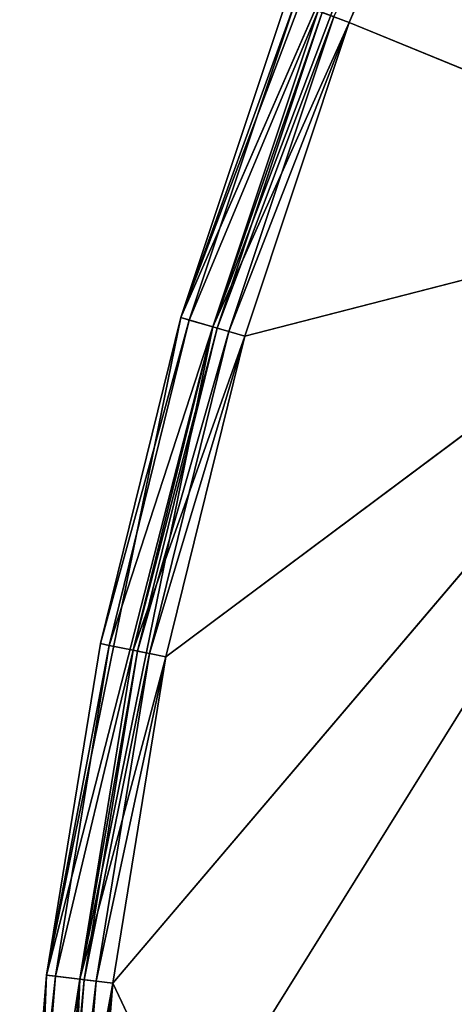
# Model space of a CAD drawing. Extents: x 0.2 to 45.2, y -45.2 to 0.
# Tile 12 of 106: x 12.8 to 13.8, y -21.6 to -19.2. Entities that reach past the tile are written whole.
import ezdxf

# ---------------------------------------------------------------- set-up
doc = ezdxf.new("R2010")
doc.units = 0
doc.header["$LTSCALE"] = 2.54
doc.layers.get('0').update_dxf_attribs({"color": 13, "linetype": 'CONTINUOUS'})

# ---------------------------------------------------------------- blocks, each defined once
blk = doc.blocks.new('CIRCOLO-LED-10813-10863_ST')
at = {"color": 0}
for p, q in [((12.8974, 100.9788, 21.5293), (12.7746, 100.9202, 22.3232)), ((12.8974, 100.9788, 21.5293), (12.7746, 100.9202, 22.3232)), ((12.9768, 101.0002, 21.5389), (12.8331, 100.9788, 22.3256)), ((12.9768, 101.0002, 21.5389), (12.8331, 100.9788, 22.3256)), ((12.8331, 100.9788, 22.3256), (12.8974, 100.9788, 21.5293)), ((12.8331, 100.9788, 22.3256), (12.8974, 100.9788, 21.5293)), ((12.8974, 100.9788, 21.5293), (12.8392, 100.9202, 21.5222)), ((12.8974, 100.9788, 21.5293), (12.8392, 100.9202, 21.5222)), ((13.0255, 100.9788, 20.7407), (12.8392, 100.9202, 21.5222)), ((13.0255, 100.9788, 20.7407), (12.8392, 100.9202, 21.5222)), ((12.9768, 101.0002, 21.5389), (12.8974, 100.9788, 21.5293)), ((12.9768, 101.0002, 21.5389), (12.8974, 100.9788, 21.5293)), ((13.1039, 101.0002, 20.7567), (12.8974, 100.9788, 21.5293)), ((13.1039, 101.0002, 20.7567), (12.8974, 100.9788, 21.5293)), ((12.8974, 100.9788, 21.5293), (13.0255, 100.9788, 20.7407)), ((12.8974, 100.9788, 21.5293), (13.0255, 100.9788, 20.7407)), ((12.9768, 101.0002, 21.5389), (12.913, 101.0002, 22.3288)), ((12.9768, 101.0002, 21.5389), (12.913, 101.0002, 22.3288)), ((13.0255, 100.9788, 20.7407), (12.9681, 100.9202, 20.729)), ((13.0255, 100.9788, 20.7407), (12.9681, 100.9202, 20.729)), ((13.2167, 100.9788, 19.9651), (12.9681, 100.9202, 20.729)), ((13.2167, 100.9788, 19.9651), (12.9681, 100.9202, 20.729)), ((13.1039, 101.0002, 20.7567), (12.9768, 101.0002, 21.5389)), ((12.9768, 101.0002, 21.5389), (14.5779, 101.0002, 19.6577)), ((12.9768, 101.0002, 21.5389), (14.5779, 101.0002, 19.6577)), ((12.9768, 101.0002, 21.5389), (14.5779, 101.0002, 24.9243)), ((12.9768, 101.0002, 21.5389), (14.5779, 101.0002, 24.9243)), ((13.1039, 101.0002, 20.7567), (12.9768, 101.0002, 21.5389)), ((13.1039, 101.0002, 20.7567), (13.0255, 100.9788, 20.7407)), ((13.1039, 101.0002, 20.7567), (13.0255, 100.9788, 20.7407)), ((13.2935, 101.0002, 19.9873), (13.0255, 100.9788, 20.7407)), ((13.2935, 101.0002, 19.9873), (13.0255, 100.9788, 20.7407)), ((13.0255, 100.9788, 20.7407), (13.2167, 100.9788, 19.9651)), ((13.0255, 100.9788, 20.7407), (13.2167, 100.9788, 19.9651)), ((13.2935, 101.0002, 19.9873), (13.1039, 101.0002, 20.7567)), ((13.1039, 101.0002, 20.7567), (14.5779, 101.0002, 19.6577)), ((13.1039, 101.0002, 20.7567), (14.5779, 101.0002, 19.6577)), ((13.2935, 101.0002, 19.9873), (13.1039, 101.0002, 20.7567)), ((13.2167, 100.9788, 19.9651), (13.1604, 100.9202, 19.9488)), ((13.2167, 100.9788, 19.9651), (13.1604, 100.9202, 19.9488)), ((13.4697, 100.9788, 19.2073), (13.1604, 100.9202, 19.9488)), ((13.4697, 100.9788, 19.2073), (13.1604, 100.9202, 19.9488)), ((13.2935, 101.0002, 19.9873), (13.2167, 100.9788, 19.9651)), ((13.2935, 101.0002, 19.9873), (13.2167, 100.9788, 19.9651)), ((13.5445, 101.0002, 19.2357), (13.2167, 100.9788, 19.9651)), ((13.5445, 101.0002, 19.2357), (13.2167, 100.9788, 19.9651)), ((13.2167, 100.9788, 19.9651), (13.4697, 100.9788, 19.2073)), ((13.2167, 100.9788, 19.9651), (13.4697, 100.9788, 19.2073)), ((14.5779, 101.0002, 19.6577), (13.2935, 101.0002, 19.9873)), ((13.5445, 101.0002, 19.2357), (13.2935, 101.0002, 19.9873)), ((14.5779, 101.0002, 19.6577), (13.2935, 101.0002, 19.9873)), ((13.5445, 101.0002, 19.2357), (13.2935, 101.0002, 19.9873)), ((13.5445, 101.0002, 19.2357), (13.4697, 100.9788, 19.2073)), ((13.5445, 101.0002, 19.2357), (13.4697, 100.9788, 19.2073)), ((13.8551, 101.0002, 18.5067), (13.5445, 101.0002, 19.2357)), ((13.5445, 101.0002, 19.2357), (14.5779, 101.0002, 19.6577)), ((13.5445, 101.0002, 19.2357), (14.5779, 101.0002, 19.6577)), ((13.8551, 101.0002, 18.5067), (13.5445, 101.0002, 19.2357)), ((12.8392, 100.9202, 21.5222), (12.7531, 100.8402, 22.3223)), ((12.8392, 100.9202, 21.5222), (12.7531, 100.8402, 22.3223)), ((12.7746, 100.9202, 22.3232), (12.8392, 100.9202, 21.5222)), ((12.7746, 100.9202, 22.3232), (12.8392, 100.9202, 21.5222)), ((12.8392, 100.9202, 21.5222), (12.8179, 100.8402, 21.5196)), ((12.8392, 100.9202, 21.5222), (12.8179, 100.8402, 21.5196)), ((12.9681, 100.9202, 20.729), (12.8179, 100.8402, 21.5196)), ((12.9681, 100.9202, 20.729), (12.8179, 100.8402, 21.5196)), ((12.8392, 100.9202, 21.5222), (12.9681, 100.9202, 20.729)), ((12.8392, 100.9202, 21.5222), (12.9681, 100.9202, 20.729)), ((12.8438, 100.8802, 22.326), (12.9371, 100.9095, 21.5341)), ((12.8438, 100.8802, 22.326), (12.9371, 100.9095, 21.5341)), ((12.873, 100.9095, 22.3272), (12.9768, 100.9202, 21.5389)), ((12.873, 100.9095, 22.3272), (12.9768, 100.9202, 21.5389)), ((12.9371, 100.9095, 21.5341), (12.873, 100.9095, 22.3272)), ((12.9371, 100.9095, 21.5341), (12.873, 100.9095, 22.3272)), ((12.908, 100.8802, 21.5306), (12.9371, 100.9095, 21.5341)), ((12.908, 100.8802, 21.5306), (12.9371, 100.9095, 21.5341)), ((12.908, 100.8802, 21.5306), (13.0647, 100.9095, 20.7487)), ((12.908, 100.8802, 21.5306), (13.0647, 100.9095, 20.7487)), ((12.913, 100.9202, 22.3288), (14.5779, 100.9202, 19.6577)), ((12.913, 100.9202, 22.3288), (14.5779, 100.9202, 19.6577)), ((12.913, 100.9202, 22.3288), (12.9768, 100.9202, 21.5389)), ((12.913, 100.9202, 22.3288), (12.9768, 100.9202, 21.5389)), ((12.9371, 100.9095, 21.5341), (12.9768, 100.9202, 21.5389)), ((12.9371, 100.9095, 21.5341), (12.9768, 100.9202, 21.5389)), ((12.9371, 100.9095, 21.5341), (13.1039, 100.9202, 20.7567)), ((12.9371, 100.9095, 21.5341), (13.1039, 100.9202, 20.7567)), ((13.0647, 100.9095, 20.7487), (12.9371, 100.9095, 21.5341)), ((13.0647, 100.9095, 20.7487), (12.9371, 100.9095, 21.5341)), ((12.9681, 100.9202, 20.729), (12.9471, 100.8402, 20.7247)), ((12.9681, 100.9202, 20.729), (12.9471, 100.8402, 20.7247)), ((13.1604, 100.9202, 19.9488), (12.9471, 100.8402, 20.7247)), ((13.1604, 100.9202, 19.9488), (12.9471, 100.8402, 20.7247)), ((12.9681, 100.9202, 20.729), (13.1604, 100.9202, 19.9488)), ((12.9681, 100.9202, 20.729), (13.1604, 100.9202, 19.9488)), ((12.9768, 100.9202, 21.5389), (13.1039, 100.9202, 20.7567)), ((14.5779, 100.9202, 19.6577), (12.9768, 100.9202, 21.5389)), ((14.5779, 100.9202, 19.6577), (12.9768, 100.9202, 21.5389)), ((12.9768, 100.9202, 21.5389), (13.1039, 100.9202, 20.7567)), ((13.036, 100.8802, 20.7429), (13.0647, 100.9095, 20.7487)), ((13.036, 100.8802, 20.7429), (13.0647, 100.9095, 20.7487)), ((13.036, 100.8802, 20.7429), (13.2551, 100.9095, 19.9762)), ((13.036, 100.8802, 20.7429), (13.2551, 100.9095, 19.9762)), ((13.0647, 100.9095, 20.7487), (13.1039, 100.9202, 20.7567)), ((13.0647, 100.9095, 20.7487), (13.1039, 100.9202, 20.7567)), ((13.0647, 100.9095, 20.7487), (13.2935, 100.9202, 19.9873)), ((13.0647, 100.9095, 20.7487), (13.2935, 100.9202, 19.9873)), ((13.2551, 100.9095, 19.9762), (13.0647, 100.9095, 20.7487)), ((13.2551, 100.9095, 19.9762), (13.0647, 100.9095, 20.7487)), ((13.1039, 100.9202, 20.7567), (14.5779, 100.9202, 19.6577)), ((13.1039, 100.9202, 20.7567), (14.5779, 100.9202, 19.6577)), ((13.1039, 100.9202, 20.7567), (13.2935, 100.9202, 19.9873)), ((13.1039, 100.9202, 20.7567), (13.2935, 100.9202, 19.9873)), ((13.1604, 100.9202, 19.9488), (13.1398, 100.8402, 19.9428)), ((13.1604, 100.9202, 19.9488), (13.1398, 100.8402, 19.9428)), ((13.4149, 100.9202, 19.1866), (13.1398, 100.8402, 19.9428)), ((13.4149, 100.9202, 19.1866), (13.1398, 100.8402, 19.9428)), ((13.1604, 100.9202, 19.9488), (13.4149, 100.9202, 19.1866)), ((13.1604, 100.9202, 19.9488), (13.4149, 100.9202, 19.1866)), ((13.227, 100.8802, 19.9681), (13.2551, 100.9095, 19.9762)), ((13.227, 100.8802, 19.9681), (13.2551, 100.9095, 19.9762)), ((13.227, 100.8802, 19.9681), (13.5071, 100.9095, 19.2215)), ((13.227, 100.8802, 19.9681), (13.5071, 100.9095, 19.2215)), ((13.2551, 100.9095, 19.9762), (13.2935, 100.9202, 19.9873)), ((13.2551, 100.9095, 19.9762), (13.2935, 100.9202, 19.9873)), ((13.2551, 100.9095, 19.9762), (13.5445, 100.9202, 19.2357)), ((13.2551, 100.9095, 19.9762), (13.5445, 100.9202, 19.2357)), ((13.5071, 100.9095, 19.2215), (13.2551, 100.9095, 19.9762)), ((13.5071, 100.9095, 19.2215), (13.2551, 100.9095, 19.9762)), ((13.2935, 100.9202, 19.9873), (14.5779, 100.9202, 19.6577)), ((13.2935, 100.9202, 19.9873), (14.5779, 100.9202, 19.6577)), ((13.2935, 100.9202, 19.9873), (13.5445, 100.9202, 19.2357)), ((13.2935, 100.9202, 19.9873), (13.5445, 100.9202, 19.2357)), ((13.5071, 100.9095, 19.2215), (13.5445, 100.9202, 19.2357)), ((13.5071, 100.9095, 19.2215), (13.5445, 100.9202, 19.2357)), ((14.5779, 100.9202, 19.6577), (13.5445, 100.9202, 19.2357)), ((13.5445, 100.9202, 19.2357), (13.8551, 100.9202, 18.5067)), ((14.5779, 100.9202, 19.6577), (13.5445, 100.9202, 19.2357)), ((13.5445, 100.9202, 19.2357), (13.8551, 100.9202, 18.5067)), ((12.8331, 100.8402, 22.3256), (12.908, 100.8802, 21.5306)), ((12.8331, 100.8402, 22.3256), (12.908, 100.8802, 21.5306)), ((12.908, 100.8802, 21.5306), (12.8438, 100.8802, 22.326)), ((12.908, 100.8802, 21.5306), (12.8438, 100.8802, 22.326)), ((12.8974, 100.8402, 21.5293), (12.908, 100.8802, 21.5306)), ((12.8974, 100.8402, 21.5293), (12.908, 100.8802, 21.5306)), ((12.8974, 100.8402, 21.5293), (13.036, 100.8802, 20.7429)), ((12.8974, 100.8402, 21.5293), (13.036, 100.8802, 20.7429)), ((13.036, 100.8802, 20.7429), (12.908, 100.8802, 21.5306)), ((13.036, 100.8802, 20.7429), (12.908, 100.8802, 21.5306)), ((13.0255, 100.8402, 20.7407), (13.036, 100.8802, 20.7429)), ((13.0255, 100.8402, 20.7407), (13.036, 100.8802, 20.7429)), ((13.0255, 100.8402, 20.7407), (13.227, 100.8802, 19.9681)), ((13.0255, 100.8402, 20.7407), (13.227, 100.8802, 19.9681)), ((13.227, 100.8802, 19.9681), (13.036, 100.8802, 20.7429)), ((13.227, 100.8802, 19.9681), (13.036, 100.8802, 20.7429)), ((13.2167, 100.8402, 19.9651), (13.227, 100.8802, 19.9681)), ((13.2167, 100.8402, 19.9651), (13.227, 100.8802, 19.9681)), ((13.2167, 100.8402, 19.9651), (13.4797, 100.8802, 19.2111)), ((13.2167, 100.8402, 19.9651), (13.4797, 100.8802, 19.2111)), ((13.4797, 100.8802, 19.2111), (13.227, 100.8802, 19.9681)), ((13.4797, 100.8802, 19.2111), (13.227, 100.8802, 19.9681)), ((12.7531, 100.8402, 22.3223), (12.8179, 98.3002, 21.5196)), ((12.7531, 100.8402, 22.3223), (12.8179, 98.3002, 21.5196)), ((12.7531, 100.8402, 22.3223), (12.8179, 100.8402, 21.5196)), ((12.7531, 100.8402, 22.3223), (12.8179, 100.8402, 21.5196)), ((12.8179, 98.3002, 21.5196), (12.9471, 100.8402, 20.7247)), ((12.8179, 100.8402, 21.5196), (12.8179, 98.3002, 21.5196)), ((12.8179, 100.8402, 21.5196), (12.8179, 98.3002, 21.5196)), ((12.8179, 100.8402, 21.5196), (12.9471, 100.8402, 20.7247)), ((12.8179, 98.3002, 21.5196), (12.9471, 100.8402, 20.7247)), ((12.8179, 100.8402, 21.5196), (12.9471, 100.8402, 20.7247)), ((12.8974, 98.3002, 21.5293), (12.8331, 100.8402, 22.3256)), ((12.8974, 100.8402, 21.5293), (12.8331, 100.8402, 22.3256)), ((12.8974, 98.3002, 21.5293), (12.8331, 100.8402, 22.3256)), ((12.8974, 100.8402, 21.5293), (12.8331, 100.8402, 22.3256)), ((13.0255, 100.8402, 20.7407), (12.8974, 98.3002, 21.5293)), ((13.0255, 100.8402, 20.7407), (12.8974, 98.3002, 21.5293)), ((13.0255, 100.8402, 20.7407), (12.8974, 100.8402, 21.5293)), ((12.8974, 100.8402, 21.5293), (12.8974, 98.3002, 21.5293)), ((12.8974, 100.8402, 21.5293), (12.8974, 98.3002, 21.5293)), ((13.0255, 100.8402, 20.7407), (12.8974, 100.8402, 21.5293)), ((12.9471, 100.8402, 20.7247), (13.1398, 98.3002, 19.9428)), ((12.9471, 100.8402, 20.7247), (13.1398, 98.3002, 19.9428)), ((12.9471, 100.8402, 20.7247), (13.1398, 100.8402, 19.9428)), ((12.9471, 100.8402, 20.7247), (13.1398, 100.8402, 19.9428)), ((13.2167, 98.3002, 19.9651), (13.0255, 100.8402, 20.7407)), ((13.2167, 100.8402, 19.9651), (13.0255, 100.8402, 20.7407)), ((13.2167, 98.3002, 19.9651), (13.0255, 100.8402, 20.7407)), ((13.2167, 100.8402, 19.9651), (13.0255, 100.8402, 20.7407)), ((13.1398, 98.3002, 19.9428), (13.3949, 100.8402, 19.179)), ((13.1398, 100.8402, 19.9428), (13.1398, 98.3002, 19.9428)), ((13.1398, 100.8402, 19.9428), (13.1398, 98.3002, 19.9428)), ((13.1398, 100.8402, 19.9428), (13.3949, 100.8402, 19.179)), ((13.1398, 98.3002, 19.9428), (13.3949, 100.8402, 19.179)), ((13.1398, 100.8402, 19.9428), (13.3949, 100.8402, 19.179)), ((13.4697, 100.8402, 19.2073), (13.2167, 98.3002, 19.9651)), ((13.4697, 100.8402, 19.2073), (13.2167, 98.3002, 19.9651)), ((13.4697, 100.8402, 19.2073), (13.2167, 100.8402, 19.9651)), ((13.2167, 100.8402, 19.9651), (13.2167, 98.3002, 19.9651)), ((13.2167, 100.8402, 19.9651), (13.2167, 98.3002, 19.9651)), ((13.4697, 100.8402, 19.2073), (13.2167, 100.8402, 19.9651)), ((12.7531, 98.3002, 23.1277), (12.8974, 98.3002, 21.5293)), ((12.7531, 98.3002, 23.1277), (12.8974, 98.3002, 21.5293)), ((12.7531, 98.3002, 23.1277), (12.8179, 98.3002, 21.5196)), ((12.7531, 98.3002, 23.1277), (12.8179, 98.3002, 21.5196)), ((12.8179, 98.3002, 21.5196), (12.8974, 98.3002, 21.5293)), ((12.8179, 98.3002, 21.5196), (12.8974, 98.3002, 21.5293)), ((12.8179, 98.3002, 21.5196), (13.2167, 98.3002, 19.9651)), ((12.8179, 98.3002, 21.5196), (13.2167, 98.3002, 19.9651)), ((12.8179, 98.3002, 21.5196), (13.1398, 98.3002, 19.9428)), ((12.8179, 98.3002, 21.5196), (13.1398, 98.3002, 19.9428)), ((12.8974, 98.3002, 21.5293), (12.8331, 98.3002, 23.1244)), ((12.8974, 98.3002, 21.5293), (12.8331, 98.3002, 23.1244)), ((13.2167, 98.3002, 19.9651), (12.8974, 98.3002, 21.5293)), ((13.2167, 98.3002, 19.9651), (12.8974, 98.3002, 21.5293)), ((13.1398, 98.3002, 19.9428), (13.2167, 98.3002, 19.9651)), ((13.1398, 98.3002, 19.9428), (13.2167, 98.3002, 19.9651)), ((13.1398, 98.3002, 19.9428), (13.7828, 98.3002, 18.4724)), ((13.1398, 98.3002, 19.9428), (13.7828, 98.3002, 18.4724)), ((13.1398, 98.3002, 19.9428), (13.7105, 98.3002, 18.4381)), ((13.1398, 98.3002, 19.9428), (13.7105, 98.3002, 18.4381)), ((13.7828, 98.3002, 18.4724), (13.2167, 98.3002, 19.9651)), ((13.7828, 98.3002, 18.4724), (13.2167, 98.3002, 19.9651))]:
    blk.add_line(p, q, dxfattribs=at)
mesh = blk.add_polyface(dxfattribs=at)
corners = [(12.8331, 100.9788, 22.3256), (12.8974, 100.9788, 21.5293), (12.7746, 100.9202, 22.3232)]
mesh.append_faces([[corners[k] for k in face] for face in [(0, 1, 2)]], dxfattribs={"color": 0})
mesh = blk.add_polyface(dxfattribs=at)
corners = [(12.7746, 100.9202, 22.3232), (12.8974, 100.9788, 21.5293), (12.8392, 100.9202, 21.5222)]
mesh.append_faces([[corners[k] for k in face] for face in [(0, 1, 2)]], dxfattribs={"color": 0})
mesh = blk.add_polyface(dxfattribs=at)
corners = [(12.913, 101.0002, 22.3288), (12.9768, 101.0002, 21.5389), (12.8331, 100.9788, 22.3256)]
mesh.append_faces([[corners[k] for k in face] for face in [(0, 1, 2)]], dxfattribs={"color": 0})
mesh = blk.add_polyface(dxfattribs=at)
corners = [(12.8331, 100.9788, 22.3256), (12.9768, 101.0002, 21.5389), (12.8974, 100.9788, 21.5293)]
mesh.append_faces([[corners[k] for k in face] for face in [(0, 1, 2)]], dxfattribs={"color": 0})
mesh = blk.add_polyface(dxfattribs=at)
corners = [(12.8974, 100.9788, 21.5293), (13.0255, 100.9788, 20.7407), (12.8392, 100.9202, 21.5222)]
mesh.append_faces([[corners[k] for k in face] for face in [(0, 1, 2)]], dxfattribs={"color": 0})
mesh = blk.add_polyface(dxfattribs=at)
corners = [(12.8392, 100.9202, 21.5222), (13.0255, 100.9788, 20.7407), (12.9681, 100.9202, 20.729)]
mesh.append_faces([[corners[k] for k in face] for face in [(0, 1, 2)]], dxfattribs={"color": 0})
mesh = blk.add_polyface(dxfattribs=at)
corners = [(12.9768, 101.0002, 21.5389), (13.1039, 101.0002, 20.7567), (12.8974, 100.9788, 21.5293)]
mesh.append_faces([[corners[k] for k in face] for face in [(0, 1, 2)]], dxfattribs={"color": 0})
mesh = blk.add_polyface(dxfattribs=at)
corners = [(12.8974, 100.9788, 21.5293), (13.1039, 101.0002, 20.7567), (13.0255, 100.9788, 20.7407)]
mesh.append_faces([[corners[k] for k in face] for face in [(0, 1, 2)]], dxfattribs={"color": 0})
mesh = blk.add_polyface(dxfattribs=at)
corners = [(14.5779, 101.0002, 24.9243), (12.9768, 101.0002, 21.5389), (12.913, 101.0002, 22.3288)]
mesh.append_faces([[corners[k] for k in face] for face in [(0, 1, 2)]], dxfattribs={"color": 0})
mesh = blk.add_polyface(dxfattribs=at)
corners = [(13.0255, 100.9788, 20.7407), (13.2167, 100.9788, 19.9651), (12.9681, 100.9202, 20.729)]
mesh.append_faces([[corners[k] for k in face] for face in [(0, 1, 2)]], dxfattribs={"color": 0})
mesh = blk.add_polyface(dxfattribs=at)
corners = [(12.9681, 100.9202, 20.729), (13.2167, 100.9788, 19.9651), (13.1604, 100.9202, 19.9488)]
mesh.append_faces([[corners[k] for k in face] for face in [(0, 1, 2)]], dxfattribs={"color": 0})
mesh = blk.add_polyface(dxfattribs=at)
corners = [(12.9768, 101.0002, 21.5389), (14.5779, 101.0002, 19.6577), (13.1039, 101.0002, 20.7567)]
mesh.append_faces([[corners[k] for k in face] for face in [(0, 1, 2)]], dxfattribs={"color": 0})
mesh = blk.add_polyface(dxfattribs=at)
corners = [(14.5779, 101.0002, 24.9243), (14.5779, 101.0002, 19.6577), (12.9768, 101.0002, 21.5389)]
mesh.append_faces([[corners[k] for k in face] for face in [(0, 1, 2)]], dxfattribs={"color": 0})
mesh = blk.add_polyface(dxfattribs=at)
corners = [(13.1039, 101.0002, 20.7567), (13.2935, 101.0002, 19.9873), (13.0255, 100.9788, 20.7407)]
mesh.append_faces([[corners[k] for k in face] for face in [(0, 1, 2)]], dxfattribs={"color": 0})
mesh = blk.add_polyface(dxfattribs=at)
corners = [(13.0255, 100.9788, 20.7407), (13.2935, 101.0002, 19.9873), (13.2167, 100.9788, 19.9651)]
mesh.append_faces([[corners[k] for k in face] for face in [(0, 1, 2)]], dxfattribs={"color": 0})
mesh = blk.add_polyface(dxfattribs=at)
corners = [(13.1039, 101.0002, 20.7567), (14.5779, 101.0002, 19.6577), (13.2935, 101.0002, 19.9873)]
mesh.append_faces([[corners[k] for k in face] for face in [(0, 1, 2)]], dxfattribs={"color": 0})
mesh = blk.add_polyface(dxfattribs=at)
corners = [(13.2167, 100.9788, 19.9651), (13.4697, 100.9788, 19.2073), (13.1604, 100.9202, 19.9488)]
mesh.append_faces([[corners[k] for k in face] for face in [(0, 1, 2)]], dxfattribs={"color": 0})
mesh = blk.add_polyface(dxfattribs=at)
corners = [(13.1604, 100.9202, 19.9488), (13.4697, 100.9788, 19.2073), (13.4149, 100.9202, 19.1866)]
mesh.append_faces([[corners[k] for k in face] for face in [(0, 1, 2)]], dxfattribs={"color": 0})
mesh = blk.add_polyface(dxfattribs=at)
corners = [(13.2935, 101.0002, 19.9873), (13.5445, 101.0002, 19.2357), (13.2167, 100.9788, 19.9651)]
mesh.append_faces([[corners[k] for k in face] for face in [(0, 1, 2)]], dxfattribs={"color": 0})
mesh = blk.add_polyface(dxfattribs=at)
corners = [(13.2167, 100.9788, 19.9651), (13.5445, 101.0002, 19.2357), (13.4697, 100.9788, 19.2073)]
mesh.append_faces([[corners[k] for k in face] for face in [(0, 1, 2)]], dxfattribs={"color": 0})
mesh = blk.add_polyface(dxfattribs=at)
corners = [(13.2935, 101.0002, 19.9873), (14.5779, 101.0002, 19.6577), (13.5445, 101.0002, 19.2357)]
mesh.append_faces([[corners[k] for k in face] for face in [(0, 1, 2)]], dxfattribs={"color": 0})
mesh = blk.add_polyface(dxfattribs=at)
corners = [(13.5445, 101.0002, 19.2357), (13.8551, 101.0002, 18.5067), (13.4697, 100.9788, 19.2073)]
mesh.append_faces([[corners[k] for k in face] for face in [(0, 1, 2)]], dxfattribs={"color": 0})
mesh = blk.add_polyface(dxfattribs=at)
corners = [(14.5779, 101.0002, 19.6577), (13.8551, 101.0002, 18.5067), (13.5445, 101.0002, 19.2357)]
mesh.append_faces([[corners[k] for k in face] for face in [(0, 1, 2)]], dxfattribs={"color": 0})
mesh = blk.add_polyface(dxfattribs=at)
corners = [(12.8392, 100.9202, 21.5222), (12.7531, 100.8402, 22.3223), (12.7746, 100.9202, 22.3232)]
mesh.append_faces([[corners[k] for k in face] for face in [(0, 1, 2)]], dxfattribs={"color": 0})
mesh = blk.add_polyface(dxfattribs=at)
corners = [(12.8392, 100.9202, 21.5222), (12.8179, 100.8402, 21.5196), (12.7531, 100.8402, 22.3223)]
mesh.append_faces([[corners[k] for k in face] for face in [(0, 1, 2)]], dxfattribs={"color": 0})
mesh = blk.add_polyface(dxfattribs=at)
corners = [(12.9681, 100.9202, 20.729), (12.8179, 100.8402, 21.5196), (12.8392, 100.9202, 21.5222)]
mesh.append_faces([[corners[k] for k in face] for face in [(0, 1, 2)]], dxfattribs={"color": 0})
mesh = blk.add_polyface(dxfattribs=at)
corners = [(12.9681, 100.9202, 20.729), (12.9471, 100.8402, 20.7247), (12.8179, 100.8402, 21.5196)]
mesh.append_faces([[corners[k] for k in face] for face in [(0, 1, 2)]], dxfattribs={"color": 0})
mesh = blk.add_polyface(dxfattribs=at)
corners = [(12.873, 100.9095, 22.3272), (12.8438, 100.8802, 22.326), (12.9371, 100.9095, 21.5341)]
mesh.append_faces([[corners[k] for k in face] for face in [(0, 1, 2)]], dxfattribs={"color": 0})
mesh = blk.add_polyface(dxfattribs=at)
corners = [(12.8438, 100.8802, 22.326), (12.908, 100.8802, 21.5306), (12.9371, 100.9095, 21.5341)]
mesh.append_faces([[corners[k] for k in face] for face in [(0, 1, 2)]], dxfattribs={"color": 0})
mesh = blk.add_polyface(dxfattribs=at)
corners = [(12.913, 100.9202, 22.3288), (12.873, 100.9095, 22.3272), (12.9768, 100.9202, 21.5389)]
mesh.append_faces([[corners[k] for k in face] for face in [(0, 1, 2)]], dxfattribs={"color": 0})
mesh = blk.add_polyface(dxfattribs=at)
corners = [(12.873, 100.9095, 22.3272), (12.9371, 100.9095, 21.5341), (12.9768, 100.9202, 21.5389)]
mesh.append_faces([[corners[k] for k in face] for face in [(0, 1, 2)]], dxfattribs={"color": 0})
mesh = blk.add_polyface(dxfattribs=at)
corners = [(12.9371, 100.9095, 21.5341), (12.908, 100.8802, 21.5306), (13.0647, 100.9095, 20.7487)]
mesh.append_faces([[corners[k] for k in face] for face in [(0, 1, 2)]], dxfattribs={"color": 0})
mesh = blk.add_polyface(dxfattribs=at)
corners = [(12.908, 100.8802, 21.5306), (13.036, 100.8802, 20.7429), (13.0647, 100.9095, 20.7487)]
mesh.append_faces([[corners[k] for k in face] for face in [(0, 1, 2)]], dxfattribs={"color": 0})
mesh = blk.add_polyface(dxfattribs=at)
corners = [(14.5779, 100.9202, 24.9243), (12.913, 100.9202, 22.3288), (14.5779, 100.9202, 19.6577)]
mesh.append_faces([[corners[k] for k in face] for face in [(0, 1, 2)]], dxfattribs={"color": 0})
mesh = blk.add_polyface(dxfattribs=at)
corners = [(12.913, 100.9202, 22.3288), (12.9768, 100.9202, 21.5389), (14.5779, 100.9202, 19.6577)]
mesh.append_faces([[corners[k] for k in face] for face in [(0, 1, 2)]], dxfattribs={"color": 0})
mesh = blk.add_polyface(dxfattribs=at)
corners = [(12.9768, 100.9202, 21.5389), (12.9371, 100.9095, 21.5341), (13.1039, 100.9202, 20.7567)]
mesh.append_faces([[corners[k] for k in face] for face in [(0, 1, 2)]], dxfattribs={"color": 0})
mesh = blk.add_polyface(dxfattribs=at)
corners = [(12.9371, 100.9095, 21.5341), (13.0647, 100.9095, 20.7487), (13.1039, 100.9202, 20.7567)]
mesh.append_faces([[corners[k] for k in face] for face in [(0, 1, 2)]], dxfattribs={"color": 0})
mesh = blk.add_polyface(dxfattribs=at)
corners = [(13.1604, 100.9202, 19.9488), (12.9471, 100.8402, 20.7247), (12.9681, 100.9202, 20.729)]
mesh.append_faces([[corners[k] for k in face] for face in [(0, 1, 2)]], dxfattribs={"color": 0})
mesh = blk.add_polyface(dxfattribs=at)
corners = [(13.1604, 100.9202, 19.9488), (13.1398, 100.8402, 19.9428), (12.9471, 100.8402, 20.7247)]
mesh.append_faces([[corners[k] for k in face] for face in [(0, 1, 2)]], dxfattribs={"color": 0})
mesh = blk.add_polyface(dxfattribs=at)
corners = [(12.9768, 100.9202, 21.5389), (13.1039, 100.9202, 20.7567), (14.5779, 100.9202, 19.6577)]
mesh.append_faces([[corners[k] for k in face] for face in [(0, 1, 2)]], dxfattribs={"color": 0})
mesh = blk.add_polyface(dxfattribs=at)
corners = [(13.0647, 100.9095, 20.7487), (13.036, 100.8802, 20.7429), (13.2551, 100.9095, 19.9762)]
mesh.append_faces([[corners[k] for k in face] for face in [(0, 1, 2)]], dxfattribs={"color": 0})
mesh = blk.add_polyface(dxfattribs=at)
corners = [(13.036, 100.8802, 20.7429), (13.227, 100.8802, 19.9681), (13.2551, 100.9095, 19.9762)]
mesh.append_faces([[corners[k] for k in face] for face in [(0, 1, 2)]], dxfattribs={"color": 0})
mesh = blk.add_polyface(dxfattribs=at)
corners = [(13.1039, 100.9202, 20.7567), (13.0647, 100.9095, 20.7487), (13.2935, 100.9202, 19.9873)]
mesh.append_faces([[corners[k] for k in face] for face in [(0, 1, 2)]], dxfattribs={"color": 0})
mesh = blk.add_polyface(dxfattribs=at)
corners = [(13.0647, 100.9095, 20.7487), (13.2551, 100.9095, 19.9762), (13.2935, 100.9202, 19.9873)]
mesh.append_faces([[corners[k] for k in face] for face in [(0, 1, 2)]], dxfattribs={"color": 0})
mesh = blk.add_polyface(dxfattribs=at)
corners = [(13.1039, 100.9202, 20.7567), (13.2935, 100.9202, 19.9873), (14.5779, 100.9202, 19.6577)]
mesh.append_faces([[corners[k] for k in face] for face in [(0, 1, 2)]], dxfattribs={"color": 0})
mesh = blk.add_polyface(dxfattribs=at)
corners = [(13.4149, 100.9202, 19.1866), (13.1398, 100.8402, 19.9428), (13.1604, 100.9202, 19.9488)]
mesh.append_faces([[corners[k] for k in face] for face in [(0, 1, 2)]], dxfattribs={"color": 0})
mesh = blk.add_polyface(dxfattribs=at)
corners = [(13.4149, 100.9202, 19.1866), (13.3949, 100.8402, 19.179), (13.1398, 100.8402, 19.9428)]
mesh.append_faces([[corners[k] for k in face] for face in [(0, 1, 2)]], dxfattribs={"color": 0})
mesh = blk.add_polyface(dxfattribs=at)
corners = [(13.2551, 100.9095, 19.9762), (13.227, 100.8802, 19.9681), (13.5071, 100.9095, 19.2215)]
mesh.append_faces([[corners[k] for k in face] for face in [(0, 1, 2)]], dxfattribs={"color": 0})
mesh = blk.add_polyface(dxfattribs=at)
corners = [(13.227, 100.8802, 19.9681), (13.4797, 100.8802, 19.2111), (13.5071, 100.9095, 19.2215)]
mesh.append_faces([[corners[k] for k in face] for face in [(0, 1, 2)]], dxfattribs={"color": 0})
mesh = blk.add_polyface(dxfattribs=at)
corners = [(13.2935, 100.9202, 19.9873), (13.2551, 100.9095, 19.9762), (13.5445, 100.9202, 19.2357)]
mesh.append_faces([[corners[k] for k in face] for face in [(0, 1, 2)]], dxfattribs={"color": 0})
mesh = blk.add_polyface(dxfattribs=at)
corners = [(13.2551, 100.9095, 19.9762), (13.5071, 100.9095, 19.2215), (13.5445, 100.9202, 19.2357)]
mesh.append_faces([[corners[k] for k in face] for face in [(0, 1, 2)]], dxfattribs={"color": 0})
mesh = blk.add_polyface(dxfattribs=at)
corners = [(13.2935, 100.9202, 19.9873), (13.5445, 100.9202, 19.2357), (14.5779, 100.9202, 19.6577)]
mesh.append_faces([[corners[k] for k in face] for face in [(0, 1, 2)]], dxfattribs={"color": 0})
mesh = blk.add_polyface(dxfattribs=at)
corners = [(13.5445, 100.9202, 19.2357), (13.5071, 100.9095, 19.2215), (13.8551, 100.9202, 18.5067)]
mesh.append_faces([[corners[k] for k in face] for face in [(0, 1, 2)]], dxfattribs={"color": 0})
mesh = blk.add_polyface(dxfattribs=at)
corners = [(14.5779, 100.9202, 19.6577), (13.5445, 100.9202, 19.2357), (13.8551, 100.9202, 18.5067)]
mesh.append_faces([[corners[k] for k in face] for face in [(0, 1, 2)]], dxfattribs={"color": 0})
mesh = blk.add_polyface(dxfattribs=at)
corners = [(12.8438, 100.8802, 22.326), (12.8331, 100.8402, 22.3256), (12.908, 100.8802, 21.5306)]
mesh.append_faces([[corners[k] for k in face] for face in [(0, 1, 2)]], dxfattribs={"color": 0})
mesh = blk.add_polyface(dxfattribs=at)
corners = [(12.908, 100.8802, 21.5306), (12.8331, 100.8402, 22.3256), (12.8974, 100.8402, 21.5293)]
mesh.append_faces([[corners[k] for k in face] for face in [(0, 1, 2)]], dxfattribs={"color": 0})
mesh = blk.add_polyface(dxfattribs=at)
corners = [(12.908, 100.8802, 21.5306), (12.8974, 100.8402, 21.5293), (13.036, 100.8802, 20.7429)]
mesh.append_faces([[corners[k] for k in face] for face in [(0, 1, 2)]], dxfattribs={"color": 0})
mesh = blk.add_polyface(dxfattribs=at)
corners = [(13.036, 100.8802, 20.7429), (12.8974, 100.8402, 21.5293), (13.0255, 100.8402, 20.7407)]
mesh.append_faces([[corners[k] for k in face] for face in [(0, 1, 2)]], dxfattribs={"color": 0})
mesh = blk.add_polyface(dxfattribs=at)
corners = [(13.036, 100.8802, 20.7429), (13.0255, 100.8402, 20.7407), (13.227, 100.8802, 19.9681)]
mesh.append_faces([[corners[k] for k in face] for face in [(0, 1, 2)]], dxfattribs={"color": 0})
mesh = blk.add_polyface(dxfattribs=at)
corners = [(13.227, 100.8802, 19.9681), (13.0255, 100.8402, 20.7407), (13.2167, 100.8402, 19.9651)]
mesh.append_faces([[corners[k] for k in face] for face in [(0, 1, 2)]], dxfattribs={"color": 0})
mesh = blk.add_polyface(dxfattribs=at)
corners = [(13.227, 100.8802, 19.9681), (13.2167, 100.8402, 19.9651), (13.4797, 100.8802, 19.2111)]
mesh.append_faces([[corners[k] for k in face] for face in [(0, 1, 2)]], dxfattribs={"color": 0})
mesh = blk.add_polyface(dxfattribs=at)
corners = [(13.4797, 100.8802, 19.2111), (13.2167, 100.8402, 19.9651), (13.4697, 100.8402, 19.2073)]
mesh.append_faces([[corners[k] for k in face] for face in [(0, 1, 2)]], dxfattribs={"color": 0})
mesh = blk.add_polyface(dxfattribs=at)
corners = [(12.7531, 100.8402, 22.3223), (12.8179, 98.3002, 21.5196), (12.7531, 98.3002, 23.1277)]
mesh.append_faces([[corners[k] for k in face] for face in [(0, 1, 2)]], dxfattribs={"color": 0})
mesh = blk.add_polyface(dxfattribs=at)
corners = [(12.8179, 100.8402, 21.5196), (12.8179, 98.3002, 21.5196), (12.7531, 100.8402, 22.3223)]
mesh.append_faces([[corners[k] for k in face] for face in [(0, 1, 2)]], dxfattribs={"color": 0})
mesh = blk.add_polyface(dxfattribs=at)
corners = [(12.9471, 100.8402, 20.7247), (13.1398, 98.3002, 19.9428), (12.8179, 98.3002, 21.5196)]
mesh.append_faces([[corners[k] for k in face] for face in [(0, 1, 2)]], dxfattribs={"color": 0})
mesh = blk.add_polyface(dxfattribs=at)
corners = [(12.9471, 100.8402, 20.7247), (12.8179, 98.3002, 21.5196), (12.8179, 100.8402, 21.5196)]
mesh.append_faces([[corners[k] for k in face] for face in [(0, 1, 2)]], dxfattribs={"color": 0})
mesh = blk.add_polyface(dxfattribs=at)
corners = [(12.8331, 100.8402, 22.3256), (12.8331, 98.3002, 23.1244), (12.8974, 98.3002, 21.5293)]
mesh.append_faces([[corners[k] for k in face] for face in [(0, 1, 2)]], dxfattribs={"color": 0})
mesh = blk.add_polyface(dxfattribs=at)
corners = [(12.8331, 100.8402, 22.3256), (12.8974, 98.3002, 21.5293), (12.8974, 100.8402, 21.5293)]
mesh.append_faces([[corners[k] for k in face] for face in [(0, 1, 2)]], dxfattribs={"color": 0})
mesh = blk.add_polyface(dxfattribs=at)
corners = [(13.0255, 100.8402, 20.7407), (12.8974, 98.3002, 21.5293), (13.2167, 98.3002, 19.9651)]
mesh.append_faces([[corners[k] for k in face] for face in [(0, 1, 2)]], dxfattribs={"color": 0})
mesh = blk.add_polyface(dxfattribs=at)
corners = [(12.8974, 100.8402, 21.5293), (12.8974, 98.3002, 21.5293), (13.0255, 100.8402, 20.7407)]
mesh.append_faces([[corners[k] for k in face] for face in [(0, 1, 2)]], dxfattribs={"color": 0})
mesh = blk.add_polyface(dxfattribs=at)
corners = [(13.1398, 100.8402, 19.9428), (13.1398, 98.3002, 19.9428), (12.9471, 100.8402, 20.7247)]
mesh.append_faces([[corners[k] for k in face] for face in [(0, 1, 2)]], dxfattribs={"color": 0})
mesh = blk.add_polyface(dxfattribs=at)
corners = [(13.0255, 100.8402, 20.7407), (13.2167, 98.3002, 19.9651), (13.2167, 100.8402, 19.9651)]
mesh.append_faces([[corners[k] for k in face] for face in [(0, 1, 2)]], dxfattribs={"color": 0})
mesh = blk.add_polyface(dxfattribs=at)
corners = [(13.3949, 100.8402, 19.179), (13.7105, 98.3002, 18.4381), (13.1398, 98.3002, 19.9428)]
mesh.append_faces([[corners[k] for k in face] for face in [(0, 1, 2)]], dxfattribs={"color": 0})
mesh = blk.add_polyface(dxfattribs=at)
corners = [(13.3949, 100.8402, 19.179), (13.1398, 98.3002, 19.9428), (13.1398, 100.8402, 19.9428)]
mesh.append_faces([[corners[k] for k in face] for face in [(0, 1, 2)]], dxfattribs={"color": 0})
mesh = blk.add_polyface(dxfattribs=at)
corners = [(13.4697, 100.8402, 19.2073), (13.2167, 98.3002, 19.9651), (13.7828, 98.3002, 18.4724)]
mesh.append_faces([[corners[k] for k in face] for face in [(0, 1, 2)]], dxfattribs={"color": 0})
mesh = blk.add_polyface(dxfattribs=at)
corners = [(13.2167, 100.8402, 19.9651), (13.2167, 98.3002, 19.9651), (13.4697, 100.8402, 19.2073)]
mesh.append_faces([[corners[k] for k in face] for face in [(0, 1, 2)]], dxfattribs={"color": 0})
mesh = blk.add_polyface(dxfattribs=at)
corners = [(12.7531, 98.3002, 23.1277), (12.8974, 98.3002, 21.5293), (12.8331, 98.3002, 23.1244)]
mesh.append_faces([[corners[k] for k in face] for face in [(0, 1, 2)]], dxfattribs={"color": 0})
mesh = blk.add_polyface(dxfattribs=at)
corners = [(12.7531, 98.3002, 23.1277), (12.8179, 98.3002, 21.5196), (12.8974, 98.3002, 21.5293)]
mesh.append_faces([[corners[k] for k in face] for face in [(0, 1, 2)]], dxfattribs={"color": 0})
mesh = blk.add_polyface(dxfattribs=at)
corners = [(12.8974, 98.3002, 21.5293), (12.8179, 98.3002, 21.5196), (13.2167, 98.3002, 19.9651)]
mesh.append_faces([[corners[k] for k in face] for face in [(0, 1, 2)]], dxfattribs={"color": 0})
mesh = blk.add_polyface(dxfattribs=at)
corners = [(12.8179, 98.3002, 21.5196), (13.1398, 98.3002, 19.9428), (13.2167, 98.3002, 19.9651)]
mesh.append_faces([[corners[k] for k in face] for face in [(0, 1, 2)]], dxfattribs={"color": 0})
mesh = blk.add_polyface(dxfattribs=at)
corners = [(13.2167, 98.3002, 19.9651), (13.1398, 98.3002, 19.9428), (13.7828, 98.3002, 18.4724)]
mesh.append_faces([[corners[k] for k in face] for face in [(0, 1, 2)]], dxfattribs={"color": 0})
mesh = blk.add_polyface(dxfattribs=at)
corners = [(13.1398, 98.3002, 19.9428), (13.7105, 98.3002, 18.4381), (13.7828, 98.3002, 18.4724)]
mesh.append_faces([[corners[k] for k in face] for face in [(0, 1, 2)]], dxfattribs={"color": 0})

msp = doc.modelspace()

# ---------------------------------------------------------------- block references
at = {"color": 250, "extrusion": (0, -1, -5.55112e-16)}
msp.add_blockref('CIRCOLO-LED-10813-10863_ST', (0, 0), dxfattribs=at)

doc.saveas('drawing.dxf')
